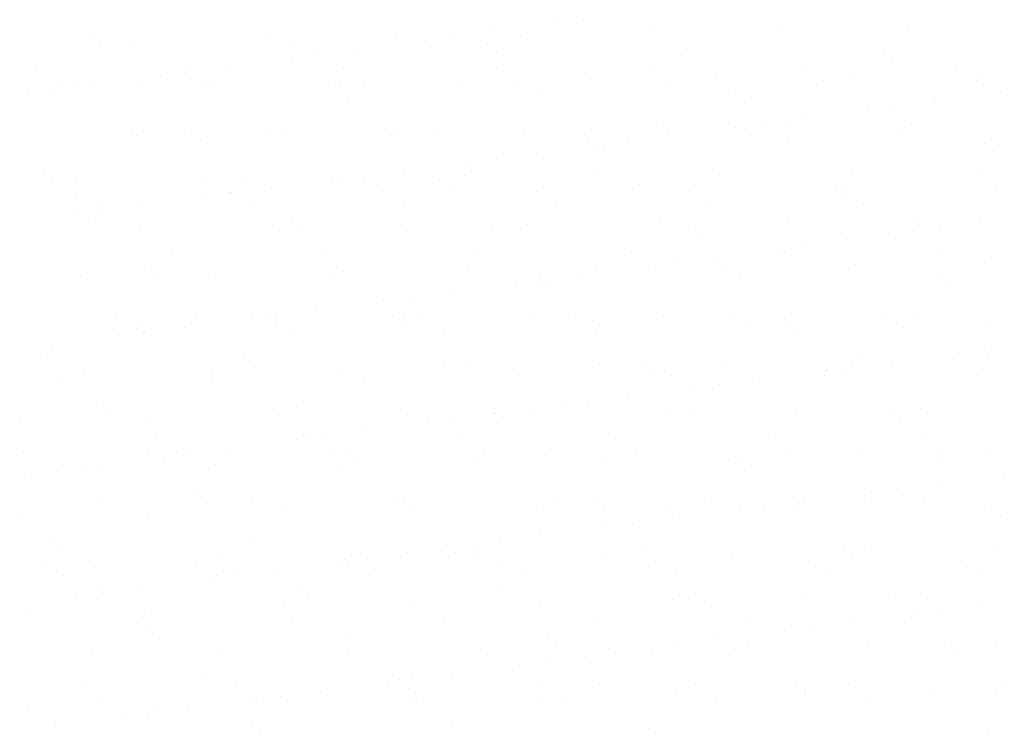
# Model space of a CAD drawing. Header units: metres. Extents: x 561538 to 562530, y 6580867 to 6581188.
# Tile 33 of 78: x 562507.832 to 562508.848, y 6580870.511 to 6580871.245. Entities that reach past the tile are written whole.
import ezdxf

# ---------------------------------------------------------------- set-up
doc = ezdxf.new("R2010")
doc.units = ezdxf.units.M
doc.layers.add('KLM_lõige', color=7, linetype='Continuous', lineweight=9)

msp = doc.modelspace()

# ---------------------------------------------------------------- linework, layer by layer
at = {"layer": 'KLM_lõige'}
for p, q in [((562508.4136, 6580871.2454), (562508.4136, 6580871.2454)), ((562508.3871, 6580871.2419), (562508.3871, 6580871.2419)), ((562508.6192, 6580871.2361), (562508.6192, 6580871.2361)), ((562508.7491, 6580871.2355), (562508.7491, 6580871.2355)), ((562507.9045, 6580871.226), (562507.9045, 6580871.226)), ((562508.0861, 6580871.2284), (562508.0861, 6580871.2284)), ((562508.2191, 6580871.2301), (562508.2191, 6580871.2301)), ((562508.2768, 6580871.2274), (562508.2768, 6580871.2274)), ((562508.3181, 6580871.2328), (562508.3181, 6580871.2328)), ((562508.349, 6580871.2294), (562508.349, 6580871.2294)), ((562508.4862, 6580871.2344), (562508.4862, 6580871.2344)), ((562507.9139, 6580871.2174), (562507.9139, 6580871.2174)), ((562507.9489, 6580871.2234), (562507.9489, 6580871.2234)), ((562508.1108, 6580871.2215), (562508.1108, 6580871.2215)), ((562508.1814, 6580871.2148), (562508.1814, 6580871.2148)), ((562508.2504, 6580871.2239), (562508.2504, 6580871.2239)), ((562508.3141, 6580871.2198), (562508.3141, 6580871.2198)), ((562508.5204, 6580871.2153), (562508.5204, 6580871.2153)), ((562508.1136, 6580871.2059), (562508.1136, 6580871.2059)), ((562508.1401, 6580871.2094), (562508.1401, 6580871.2094)), ((562508.3234, 6580871.2112), (562508.3234, 6580871.2112)), ((562508.7236, 6580871.2135), (562508.7236, 6580871.2135)), ((562508.733, 6580871.205), (562508.733, 6580871.205)), ((562507.8491, 6580871.1944), (562507.8491, 6580871.1944)), ((562508.0073, 6580871.1947), (562508.0073, 6580871.1947)), ((562508.0446, 6580871.1968), (562508.0446, 6580871.1968)), ((562508.1655, 6580871.195), (562508.1655, 6580871.195)), ((562508.3237, 6580871.1953), (562508.3237, 6580871.1953)), ((562508.4819, 6580871.1955), (562508.4819, 6580871.1955)), ((562508.6401, 6580871.1958), (562508.6401, 6580871.1958)), ((562508.7983, 6580871.1961), (562508.7983, 6580871.1961)), ((562507.9769, 6580871.1879), (562507.9769, 6580871.1879)), ((562508.0033, 6580871.1914), (562508.0033, 6580871.1914)), ((562508.4207, 6580871.1841), (562508.4207, 6580871.1841)), ((562508.6879, 6580871.1885), (562508.6879, 6580871.1885)), ((562508.8209, 6580871.1902), (562508.8209, 6580871.1902)), ((562507.8705, 6580871.1808), (562507.8705, 6580871.1808)), ((562507.8876, 6580871.1764), (562507.8876, 6580871.1764)), ((562507.9079, 6580871.1788), (562507.9079, 6580871.1788)), ((562507.9581, 6580871.1769), (562507.9581, 6580871.1769)), ((562508.0206, 6580871.1781), (562508.0206, 6580871.1781)), ((562508.0287, 6580871.181), (562508.0287, 6580871.181)), ((562508.1506, 6580871.1775), (562508.1506, 6580871.1775)), ((562508.1614, 6580871.1752), (562508.1614, 6580871.1752)), ((562508.1869, 6580871.1813), (562508.1869, 6580871.1813)), ((562508.2878, 6580871.1824), (562508.2878, 6580871.1824)), ((562508.3451, 6580871.1816), (562508.3451, 6580871.1816)), ((562508.5033, 6580871.1819), (562508.5033, 6580871.1819)), ((562508.5507, 6580871.1835), (562508.5507, 6580871.1835)), ((562508.6615, 6580871.1822), (562508.6615, 6580871.1822)), ((562508.8197, 6580871.1825), (562508.8197, 6580871.1825)), ((562507.8401, 6580871.1699), (562507.8401, 6580871.1699)), ((562507.8666, 6580871.1734), (562507.8666, 6580871.1734)), ((562508.1707, 6580871.1666), (562508.1707, 6580871.1666)), ((562508.3676, 6580871.1707), (562508.3676, 6580871.1707)), ((562508.5709, 6580871.1689), (562508.5709, 6580871.1689)), ((562508.7772, 6580871.1645), (562508.7772, 6580871.1645)), ((562508.8442, 6580871.1705), (562508.8442, 6580871.1705)), ((562508.5803, 6580871.1604), (562508.5803, 6580871.1604)), ((562508.7339, 6580871.156), (562508.7339, 6580871.156)), ((562508.7752, 6580871.1615), (562508.7752, 6580871.1615)), ((562508.6384, 6580871.1435), (562508.6384, 6580871.1435)), ((562508.7074, 6580871.1525), (562508.7074, 6580871.1525)), ((562508.4894, 6580871.1365), (562508.4894, 6580871.1365)), ((562508.5707, 6580871.1345), (562508.5707, 6580871.1345)), ((562508.5971, 6580871.138), (562508.5971, 6580871.138)), ((562508.6224, 6580871.1382), (562508.6224, 6580871.1382)), ((562508.7387, 6580871.1331), (562508.7387, 6580871.1331)), ((562508.7523, 6580871.1376), (562508.7523, 6580871.1376)), ((562507.9477, 6580871.1316), (562507.9477, 6580871.1316)), ((562507.9521, 6580871.1255), (562507.9521, 6580871.1255)), ((562508.0087, 6580871.1306), (562508.0087, 6580871.1306)), ((562508.0893, 6580871.1305), (562508.0893, 6580871.1305)), ((562508.1059, 6580871.1319), (562508.1059, 6580871.1319)), ((562508.2149, 6580871.1261), (562508.2149, 6580871.1261)), ((562508.2223, 6580871.1322), (562508.2223, 6580871.1322)), ((562508.2641, 6580871.1322), (562508.2641, 6580871.1322)), ((562508.3522, 6580871.1316), (562508.3522, 6580871.1316)), ((562508.4182, 6580871.1244), (562508.4182, 6580871.1244)), ((562508.4223, 6580871.1325), (562508.4223, 6580871.1325)), ((562508.5017, 6580871.1255), (562508.5017, 6580871.1255)), ((562508.5805, 6580871.1328), (562508.5805, 6580871.1328)), ((562508.018, 6580871.122), (562508.018, 6580871.122)), ((562508.4276, 6580871.1158), (562508.4276, 6580871.1158)), ((562508.434, 6580871.1165), (562508.434, 6580871.1165)), ((562508.4604, 6580871.12), (562508.4604, 6580871.12)), ((562508.6245, 6580871.1199), (562508.6245, 6580871.1199)), ((562508.8277, 6580871.1181), (562508.8277, 6580871.1181)), ((562508.365, 6580871.1075), (562508.365, 6580871.1075)), ((562508.8371, 6580871.1095), (562508.8371, 6580871.1095)), ((562508.2972, 6580871.0985), (562508.2972, 6580871.0985)), ((562508.3237, 6580871.102), (562508.3237, 6580871.102)), ((562508.8241, 6580871.0923), (562508.8241, 6580871.0923)), ((562507.8559, 6580871.086), (562507.8559, 6580871.086)), ((562508.1869, 6580871.084), (562508.1869, 6580871.084)), ((562508.2282, 6580871.0895), (562508.2282, 6580871.0895)), ((562508.291, 6580871.0846), (562508.291, 6580871.0846)), ((562508.4239, 6580871.0863), (562508.4239, 6580871.0863)), ((562508.5539, 6580871.0856), (562508.5539, 6580871.0856)), ((562508.6911, 6580871.0906), (562508.6911, 6580871.0906)), ((562507.8653, 6580871.0774), (562507.8653, 6580871.0774)), ((562507.8908, 6580871.0785), (562507.8908, 6580871.0785)), ((562508.0238, 6580871.0802), (562508.0238, 6580871.0802)), ((562508.0622, 6580871.0815), (562508.0622, 6580871.0815)), ((562508.1538, 6580871.0796), (562508.1538, 6580871.0796)), ((562508.1605, 6580871.0805), (562508.1605, 6580871.0805)), ((562508.2655, 6580871.0798), (562508.2655, 6580871.0798)), ((562508.4718, 6580871.0753), (562508.4718, 6580871.0753)), ((562508.675, 6580871.0735), (562508.675, 6580871.0735)), ((562507.8902, 6580871.0672), (562507.8902, 6580871.0672)), ((562508.0237, 6580871.0625), (562508.0237, 6580871.0625)), ((562508.0484, 6580871.0675), (562508.0484, 6580871.0675)), ((562508.0502, 6580871.066), (562508.0502, 6580871.066)), ((562508.0915, 6580871.0715), (562508.0915, 6580871.0715)), ((562508.2066, 6580871.0678), (562508.2066, 6580871.0678)), ((562508.2749, 6580871.0712), (562508.2749, 6580871.0712)), ((562508.3647, 6580871.0681), (562508.3647, 6580871.0681)), ((562508.5229, 6580871.0683), (562508.5229, 6580871.0683)), ((562508.6811, 6580871.0686), (562508.6811, 6580871.0686)), ((562508.6844, 6580871.065), (562508.6844, 6580871.065)), ((562508.8393, 6580871.0689), (562508.8393, 6580871.0689)), ((562507.9116, 6580871.0535), (562507.9116, 6580871.0535)), ((562507.9547, 6580871.0534), (562507.9547, 6580871.0534)), ((562508.0698, 6580871.0538), (562508.0698, 6580871.0538)), ((562508.228, 6580871.0541), (562508.228, 6580871.0541)), ((562508.3862, 6580871.0544), (562508.3862, 6580871.0544)), ((562508.5444, 6580871.0547), (562508.5444, 6580871.0547)), ((562508.7026, 6580871.055), (562508.7026, 6580871.055)), ((562507.887, 6580871.0445), (562507.887, 6580871.0445)), ((562507.9134, 6580871.048), (562507.9134, 6580871.048)), ((562507.9095, 6580871.0369), (562507.9095, 6580871.0369)), ((562508.0925, 6580871.0326), (562508.0925, 6580871.0326)), ((562508.1128, 6580871.0352), (562508.1128, 6580871.0352)), ((562508.2255, 6580871.0343), (562508.2255, 6580871.0343)), ((562508.3554, 6580871.0337), (562508.3554, 6580871.0337)), ((562508.4926, 6580871.0386), (562508.4926, 6580871.0386)), ((562508.6256, 6580871.0403), (562508.6256, 6580871.0403)), ((562508.7555, 6580871.0397), (562508.7555, 6580871.0397)), ((562508.822, 6580871.0361), (562508.822, 6580871.0361)), ((562507.9553, 6580871.0277), (562507.9553, 6580871.0277)), ((562508.1221, 6580871.0266), (562508.1221, 6580871.0266)), ((562508.3191, 6580871.0307), (562508.3191, 6580871.0307)), ((562508.5223, 6580871.029), (562508.5223, 6580871.029)), ((562508.7286, 6580871.0245), (562508.7286, 6580871.0245)), ((562508.7543, 6580871.0272), (562508.7543, 6580871.0272)), ((562508.7807, 6580871.0307), (562508.7807, 6580871.0307)), ((562508.5317, 6580871.0204), (562508.5317, 6580871.0204)), ((562508.644, 6580871.0127), (562508.644, 6580871.0127)), ((562508.6853, 6580871.0181), (562508.6853, 6580871.0181)), ((562507.9887, 6580871.0044), (562507.9887, 6580871.0044)), ((562508.1469, 6580871.0047), (562508.1469, 6580871.0047)), ((562508.3051, 6580871.005), (562508.3051, 6580871.005)), ((562508.4633, 6580871.0053), (562508.4633, 6580871.0053)), ((562508.6175, 6580871.0092), (562508.6175, 6580871.0092)), ((562508.6215, 6580871.0056), (562508.6215, 6580871.0056)), ((562508.7797, 6580871.0058), (562508.7797, 6580871.0058)), ((562507.9601, 6580870.9906), (562507.9601, 6580870.9906)), ((562508.4808, 6580870.9912), (562508.4808, 6580870.9912)), ((562508.5072, 6580870.9947), (562508.5072, 6580870.9947)), ((562508.5485, 6580871.0001), (562508.5485, 6580871.0001)), ((562508.6943, 6580870.9927), (562508.6943, 6580870.9927)), ((562508.8273, 6580870.9944), (562508.8273, 6580870.9944)), ((562507.894, 6580870.9807), (562507.894, 6580870.9807)), ((562507.9694, 6580870.982), (562507.9694, 6580870.982)), ((562508.027, 6580870.9824), (562508.027, 6580870.9824)), ((562508.157, 6580870.9817), (562508.157, 6580870.9817)), ((562508.1663, 6580870.9861), (562508.1663, 6580870.9861)), ((562508.2942, 6580870.9867), (562508.2942, 6580870.9867)), ((562508.3696, 6580870.9844), (562508.3696, 6580870.9844)), ((562508.4118, 6580870.9821), (562508.4118, 6580870.9821)), ((562508.4271, 6580870.9884), (562508.4271, 6580870.9884)), ((562508.5571, 6580870.9877), (562508.5571, 6580870.9877)), ((562508.344, 6580870.9732), (562508.344, 6580870.9732)), ((562508.3705, 6580870.9767), (562508.3705, 6580870.9767)), ((562508.379, 6580870.9758), (562508.379, 6580870.9758)), ((562508.5759, 6580870.9799), (562508.5759, 6580870.9799)), ((562508.7792, 6580870.9781), (562508.7792, 6580870.9781)), ((562508.275, 6580870.9641), (562508.275, 6580870.9641)), ((562508.7885, 6580870.9696), (562508.7885, 6580870.9696)), ((562508.2073, 6580870.9552), (562508.2073, 6580870.9552)), ((562508.2337, 6580870.9587), (562508.2337, 6580870.9587)), ((562507.9312, 6580870.94), (562507.9312, 6580870.94)), ((562508.0136, 6580870.9415), (562508.0136, 6580870.9415)), ((562508.0894, 6580870.9403), (562508.0894, 6580870.9403)), ((562508.097, 6580870.9407), (562508.097, 6580870.9407)), ((562508.1383, 6580870.9461), (562508.1383, 6580870.9461)), ((562508.2169, 6580870.9398), (562508.2169, 6580870.9398)), ((562508.2476, 6580870.9406), (562508.2476, 6580870.9406)), ((562508.4058, 6580870.9408), (562508.4058, 6580870.9408)), ((562508.4958, 6580870.9407), (562508.4958, 6580870.9407)), ((562508.564, 6580870.9411), (562508.564, 6580870.9411)), ((562508.6288, 6580870.9424), (562508.6288, 6580870.9424)), ((562508.7222, 6580870.9414), (562508.7222, 6580870.9414)), ((562508.7587, 6580870.9418), (562508.7587, 6580870.9418)), ((562507.9585, 6580870.9298), (562507.9585, 6580870.9298)), ((562508.0706, 6580870.9372), (562508.0706, 6580870.9372)), ((562508.0957, 6580870.9347), (562508.0957, 6580870.9347)), ((562508.2263, 6580870.9312), (562508.2263, 6580870.9312)), ((562508.2287, 6580870.9364), (562508.2287, 6580870.9364)), ((562508.3586, 6580870.9358), (562508.3586, 6580870.9358)), ((562508.4232, 6580870.9353), (562508.4232, 6580870.9353)), ((562508.6264, 6580870.9335), (562508.6264, 6580870.9335)), ((562507.9526, 6580870.9263), (562507.9526, 6580870.9263)), ((562507.9603, 6580870.9226), (562507.9603, 6580870.9226)), ((562508.0016, 6580870.9281), (562508.0016, 6580870.9281)), ((562508.1108, 6580870.9266), (562508.1108, 6580870.9266)), ((562508.269, 6580870.9269), (562508.269, 6580870.9269)), ((562508.4272, 6580870.9272), (562508.4272, 6580870.9272)), ((562508.5854, 6580870.9275), (562508.5854, 6580870.9275)), ((562508.6358, 6580870.925), (562508.6358, 6580870.925)), ((562508.7436, 6580870.9278), (562508.7436, 6580870.9278)), ((562508.8327, 6580870.9291), (562508.8327, 6580870.9291)), ((562507.8648, 6580870.9101), (562507.8648, 6580870.9101)), ((562507.9338, 6580870.9192), (562507.9338, 6580870.9192)), ((562508.8011, 6580870.9018), (562508.8011, 6580870.9018)), ((562508.8276, 6580870.9053), (562508.8276, 6580870.9053)), ((562507.8609, 6580870.8969), (562507.8609, 6580870.8969)), ((562508.0642, 6580870.8952), (562508.0642, 6580870.8952)), ((562508.2705, 6580870.8907), (562508.2705, 6580870.8907)), ((562508.4303, 6580870.8905), (562508.4303, 6580870.8905)), ((562508.4737, 6580870.889), (562508.4737, 6580870.889)), ((562508.5603, 6580870.8899), (562508.5603, 6580870.8899)), ((562508.6975, 6580870.8948), (562508.6975, 6580870.8948)), ((562508.7321, 6580870.8927), (562508.7321, 6580870.8927)), ((562508.8305, 6580870.8965), (562508.8305, 6580870.8965)), ((562507.8972, 6580870.8828), (562507.8972, 6580870.8828)), ((562508.0302, 6580870.8845), (562508.0302, 6580870.8845)), ((562508.0736, 6580870.8866), (562508.0736, 6580870.8866)), ((562508.1602, 6580870.8839), (562508.1602, 6580870.8839)), ((562508.2974, 6580870.8888), (562508.2974, 6580870.8888)), ((562508.4831, 6580870.8804), (562508.4831, 6580870.8804)), ((562508.6644, 6580870.8838), (562508.6644, 6580870.8838)), ((562508.68, 6580870.8845), (562508.68, 6580870.8845)), ((562508.6908, 6580870.8873), (562508.6908, 6580870.8873)), ((562507.8715, 6580870.8769), (562507.8715, 6580870.8769)), ((562508.0297, 6580870.8772), (562508.0297, 6580870.8772)), ((562508.1879, 6580870.8775), (562508.1879, 6580870.8775)), ((562508.3461, 6580870.8778), (562508.3461, 6580870.8778)), ((562508.5043, 6580870.8781), (562508.5043, 6580870.8781)), ((562508.5541, 6580870.8693), (562508.5541, 6580870.8693)), ((562508.5954, 6580870.8747), (562508.5954, 6580870.8747)), ((562508.6625, 6580870.8784), (562508.6625, 6580870.8784)), ((562508.8207, 6580870.8786), (562508.8207, 6580870.8786)), ((562508.5276, 6580870.8658), (562508.5276, 6580870.8658)), ((562507.9115, 6580870.8506), (562507.9115, 6580870.8506)), ((562508.4173, 6580870.8513), (562508.4173, 6580870.8513)), ((562508.4586, 6580870.8567), (562508.4586, 6580870.8567)), ((562507.9208, 6580870.842), (562507.9208, 6580870.842)), ((562508.1178, 6580870.8461), (562508.1178, 6580870.8461)), ((562508.2319, 6580870.8385), (562508.2319, 6580870.8385)), ((562508.321, 6580870.8444), (562508.321, 6580870.8444)), ((562508.3219, 6580870.8387), (562508.3219, 6580870.8387)), ((562508.3909, 6580870.8478), (562508.3909, 6580870.8478)), ((562508.499, 6580870.8429), (562508.499, 6580870.8429)), ((562508.5273, 6580870.8399), (562508.5273, 6580870.8399)), ((562508.632, 6580870.8446), (562508.632, 6580870.8446)), ((562508.7306, 6580870.8381), (562508.7306, 6580870.8381)), ((562508.7619, 6580870.8439), (562508.7619, 6580870.8439)), ((562507.8317, 6580870.8325), (562507.8317, 6580870.8325)), ((562507.9617, 6580870.8319), (562507.9617, 6580870.8319)), ((562508.0989, 6580870.8368), (562508.0989, 6580870.8368)), ((562508.2541, 6580870.8298), (562508.2541, 6580870.8298)), ((562508.2806, 6580870.8333), (562508.2806, 6580870.8333)), ((562508.3304, 6580870.8358), (562508.3304, 6580870.8358)), ((562508.3618, 6580870.8379), (562508.3618, 6580870.8379)), ((562508.7399, 6580870.8296), (562508.7399, 6580870.8296)), ((562508.1851, 6580870.8207), (562508.1851, 6580870.8207)), ((562507.9722, 6580870.8128), (562507.9722, 6580870.8128)), ((562508.1174, 6580870.8118), (562508.1174, 6580870.8118)), ((562508.1304, 6580870.8131), (562508.1304, 6580870.8131)), ((562508.1438, 6580870.8153), (562508.1438, 6580870.8153)), ((562508.2886, 6580870.8133), (562508.2886, 6580870.8133)), ((562508.4468, 6580870.8136), (562508.4468, 6580870.8136)), ((562508.605, 6580870.8139), (562508.605, 6580870.8139)), ((562508.7632, 6580870.8142), (562508.7632, 6580870.8142)), ((562507.8354, 6580870.7988), (562507.8354, 6580870.7988)), ((562507.965, 6580870.8015), (562507.965, 6580870.8015)), ((562507.9936, 6580870.7991), (562507.9936, 6580870.7991)), ((562508.0484, 6580870.8027), (562508.0484, 6580870.8027)), ((562508.1518, 6580870.7994), (562508.1518, 6580870.7994)), ((562508.1683, 6580870.7998), (562508.1683, 6580870.7998)), ((562508.31, 6580870.7997), (562508.31, 6580870.7997)), ((562508.4682, 6580870.8), (562508.4682, 6580870.8)), ((562508.6264, 6580870.8003), (562508.6264, 6580870.8003)), ((562508.7846, 6580870.8006), (562508.7846, 6580870.8006)), ((562508.8337, 6580870.7986), (562508.8337, 6580870.7986)), ((562507.9807, 6580870.7938), (562507.9807, 6580870.7938)), ((562508.0071, 6580870.7973), (562508.0071, 6580870.7973)), ((562508.1777, 6580870.7912), (562508.1777, 6580870.7912)), ((562508.3006, 6580870.7909), (562508.3006, 6580870.7909)), ((562508.3746, 6580870.7953), (562508.3746, 6580870.7953)), ((562508.4335, 6580870.7926), (562508.4335, 6580870.7926)), ((562508.5635, 6580870.792), (562508.5635, 6580870.792)), ((562508.5779, 6580870.7935), (562508.5779, 6580870.7935)), ((562508.7007, 6580870.7969), (562508.7007, 6580870.7969)), ((562508.7841, 6580870.7891), (562508.7841, 6580870.7891)), ((562507.8704, 6580870.7793), (562507.8704, 6580870.7793)), ((562507.9004, 6580870.7849), (562507.9004, 6580870.7849)), ((562507.9117, 6580870.7847), (562507.9117, 6580870.7847)), ((562508.0334, 6580870.7866), (562508.0334, 6580870.7866)), ((562508.1634, 6580870.786), (562508.1634, 6580870.786)), ((562508.5872, 6580870.785), (562508.5872, 6580870.785)), ((562507.8439, 6580870.7758), (562507.8439, 6580870.7758)), ((562508.7789, 6580870.7674), (562508.7789, 6580870.7674)), ((562508.8479, 6580870.7765), (562508.8479, 6580870.7765)), ((562508.7112, 6580870.7585), (562508.7112, 6580870.7585)), ((562508.7376, 6580870.7619), (562508.7376, 6580870.7619)), ((562507.9126, 6580870.7497), (562507.9126, 6580870.7497)), ((562508.0156, 6580870.7552), (562508.0156, 6580870.7552)), ((562508.0708, 6580870.75), (562508.0708, 6580870.75)), ((562508.2219, 6580870.7507), (562508.2219, 6580870.7507)), ((562508.2289, 6580870.7503), (562508.2289, 6580870.7503)), ((562508.3871, 6580870.7506), (562508.3871, 6580870.7506)), ((562508.4251, 6580870.749), (562508.4251, 6580870.749)), ((562508.5453, 6580870.7509), (562508.5453, 6580870.7509)), ((562508.6352, 6580870.7467), (562508.6352, 6580870.7467)), ((562508.6422, 6580870.7494), (562508.6422, 6580870.7494)), ((562508.7035, 6580870.7511), (562508.7035, 6580870.7511)), ((562508.025, 6580870.7466), (562508.025, 6580870.7466)), ((562508.1021, 6580870.739), (562508.1021, 6580870.739)), ((562508.2351, 6580870.7407), (562508.2351, 6580870.7407)), ((562508.365, 6580870.74), (562508.365, 6580870.74)), ((562508.4345, 6580870.7404), (562508.4345, 6580870.7404)), ((562508.5022, 6580870.745), (562508.5022, 6580870.745)), ((562508.5745, 6580870.7405), (562508.5745, 6580870.7405)), ((562508.6009, 6580870.7439), (562508.6009, 6580870.7439)), ((562508.6314, 6580870.7445), (562508.6314, 6580870.7445)), ((562508.7651, 6580870.7461), (562508.7651, 6580870.7461)), ((562508.8347, 6580870.7427), (562508.8347, 6580870.7427)), ((562507.8349, 6580870.7346), (562507.8349, 6580870.7346)), ((562507.9649, 6580870.734), (562507.9649, 6580870.734)), ((562508.5055, 6580870.7314), (562508.5055, 6580870.7314)), ((562508.8441, 6580870.7341), (562508.8441, 6580870.7341)), ((562508.4377, 6580870.7225), (562508.4377, 6580870.7225)), ((562508.4642, 6580870.7259), (562508.4642, 6580870.7259)), ((562507.8629, 6580870.7106), (562507.8629, 6580870.7106)), ((562508.0692, 6580870.7061), (562508.0692, 6580870.7061)), ((562508.3274, 6580870.7079), (562508.3274, 6580870.7079)), ((562508.3687, 6580870.7134), (562508.3687, 6580870.7134)), ((562507.8723, 6580870.702), (562507.8723, 6580870.702)), ((562508.2724, 6580870.7044), (562508.2724, 6580870.7044)), ((562508.301, 6580870.7044), (562508.301, 6580870.7044)), ((562508.4787, 6580870.6999), (562508.4787, 6580870.6999)), ((562508.682, 6580870.6981), (562508.682, 6580870.6981)), ((562508.7039, 6580870.699), (562508.7039, 6580870.699)), ((562508.8369, 6580870.7007), (562508.8369, 6580870.7007)), ((562507.9036, 6580870.687), (562507.9036, 6580870.687)), ((562508.0366, 6580870.6887), (562508.0366, 6580870.6887)), ((562508.1642, 6580870.6864), (562508.1642, 6580870.6864)), ((562508.1666, 6580870.6881), (562508.1666, 6580870.6881)), ((562508.1714, 6580870.6859), (562508.1714, 6580870.6859)), ((562508.1907, 6580870.6899), (562508.1907, 6580870.6899)), ((562508.232, 6580870.6954), (562508.232, 6580870.6954)), ((562508.2818, 6580870.6958), (562508.2818, 6580870.6958)), ((562508.3038, 6580870.693), (562508.3038, 6580870.693)), ((562508.3296, 6580870.6861), (562508.3296, 6580870.6861)), ((562508.4367, 6580870.6947), (562508.4367, 6580870.6947)), ((562508.4878, 6580870.6864), (562508.4878, 6580870.6864)), ((562508.5667, 6580870.6941), (562508.5667, 6580870.6941)), ((562508.646, 6580870.6867), (562508.646, 6580870.6867)), ((562508.6913, 6580870.6896), (562508.6913, 6580870.6896)), ((562508.8042, 6580870.687), (562508.8042, 6580870.687)), ((562507.855, 6580870.6853), (562507.855, 6580870.6853)), ((562508.0132, 6580870.6856), (562508.0132, 6580870.6856)), ((562508.0952, 6580870.6774), (562508.0952, 6580870.6774)), ((562507.8765, 6580870.6716), (562507.8765, 6580870.6716)), ((562508.0275, 6580870.6684), (562508.0275, 6580870.6684)), ((562508.0347, 6580870.6719), (562508.0347, 6580870.6719)), ((562508.0539, 6580870.6719), (562508.0539, 6580870.6719)), ((562508.1929, 6580870.6722), (562508.1929, 6580870.6722)), ((562508.3511, 6580870.6725), (562508.3511, 6580870.6725)), ((562508.5093, 6580870.6728), (562508.5093, 6580870.6728)), ((562508.6675, 6580870.6731), (562508.6675, 6580870.6731)), ((562508.8257, 6580870.6734), (562508.8257, 6580870.6734)), ((562507.9164, 6580870.6615), (562507.9164, 6580870.6615)), ((562507.9585, 6580870.6594), (562507.9585, 6580870.6594)), ((562508.1197, 6580870.6598), (562508.1197, 6580870.6598)), ((562508.326, 6580870.6553), (562508.326, 6580870.6553)), ((562507.8908, 6580870.6504), (562507.8908, 6580870.6504)), ((562507.9172, 6580870.6539), (562507.9172, 6580870.6539)), ((562508.1291, 6580870.6512), (562508.1291, 6580870.6512)), ((562508.5054, 6580870.6471), (562508.5054, 6580870.6471)), ((562508.5293, 6580870.6536), (562508.5293, 6580870.6536)), ((562508.6384, 6580870.6488), (562508.6384, 6580870.6488)), ((562508.7355, 6580870.6491), (562508.7355, 6580870.6491)), ((562508.7683, 6580870.6482), (562508.7683, 6580870.6482)), ((562507.8381, 6580870.6368), (562507.8381, 6580870.6368)), ((562507.9681, 6580870.6361), (562507.9681, 6580870.6361)), ((562508.1053, 6580870.6411), (562508.1053, 6580870.6411)), ((562508.2383, 6580870.6428), (562508.2383, 6580870.6428)), ((562508.3682, 6580870.6422), (562508.3682, 6580870.6422)), ((562508.5386, 6580870.645), (562508.5386, 6580870.645)), ((562508.7845, 6580870.6366), (562508.7845, 6580870.6366)), ((562508.8258, 6580870.642), (562508.8258, 6580870.642)), ((562508.758, 6580870.6331), (562508.758, 6580870.6331)), ((562507.9536, 6580870.6225), (562507.9536, 6580870.6225)), ((562507.967, 6580870.6152), (562507.967, 6580870.6152)), ((562508.1118, 6580870.6228), (562508.1118, 6580870.6228)), ((562508.27, 6580870.6231), (562508.27, 6580870.6231)), ((562508.4282, 6580870.6234), (562508.4282, 6580870.6234)), ((562508.5864, 6580870.6236), (562508.5864, 6580870.6236)), ((562508.6213, 6580870.6151), (562508.6213, 6580870.6151)), ((562508.6477, 6580870.6186), (562508.6477, 6580870.6186)), ((562508.689, 6580870.624), (562508.689, 6580870.624)), ((562508.7446, 6580870.6239), (562508.7446, 6580870.6239)), ((562507.9764, 6580870.6066), (562507.9764, 6580870.6066)), ((562508.1733, 6580870.6107), (562508.1733, 6580870.6107)), ((562508.3766, 6580870.609), (562508.3766, 6580870.609)), ((562508.5523, 6580870.606), (562508.5523, 6580870.606)), ((562508.5828, 6580870.6045), (562508.5828, 6580870.6045)), ((562508.307, 6580870.5951), (562508.307, 6580870.5951)), ((562508.3859, 6580870.6004), (562508.3859, 6580870.6004)), ((562508.4399, 6580870.5968), (562508.4399, 6580870.5968)), ((562508.4846, 6580870.5971), (562508.4846, 6580870.5971)), ((562508.511, 6580870.6006), (562508.511, 6580870.6006)), ((562508.5699, 6580870.5962), (562508.5699, 6580870.5962)), ((562508.7071, 6580870.6012), (562508.7071, 6580870.6012)), ((562508.7861, 6580870.6027), (562508.7861, 6580870.6027)), ((562508.8401, 6580870.6029), (562508.8401, 6580870.6029)), ((562507.9068, 6580870.5891), (562507.9068, 6580870.5891)), ((562508.0398, 6580870.5908), (562508.0398, 6580870.5908)), ((562508.1698, 6580870.5902), (562508.1698, 6580870.5902)), ((562508.4156, 6580870.588), (562508.4156, 6580870.588)), ((562508.7955, 6580870.5941), (562508.7955, 6580870.5941)), ((562508.3478, 6580870.5791), (562508.3478, 6580870.5791)), ((562508.3743, 6580870.5826), (562508.3743, 6580870.5826)), ((562508.0206, 6580870.5661), (562508.0206, 6580870.5661)), ((562508.2238, 6580870.5644), (562508.2238, 6580870.5644)), ((562508.2375, 6580870.5646), (562508.2375, 6580870.5646)), ((562508.2788, 6580870.57), (562508.2788, 6580870.57)), ((562507.8961, 6580870.5581), (562507.8961, 6580870.5581)), ((562508.0543, 6580870.5584), (562508.0543, 6580870.5584)), ((562508.2111, 6580870.5611), (562508.2111, 6580870.5611)), ((562508.2125, 6580870.5586), (562508.2125, 6580870.5586)), ((562508.2332, 6580870.5558), (562508.2332, 6580870.5558)), ((562508.3707, 6580870.5589), (562508.3707, 6580870.5589)), ((562508.4301, 6580870.5599), (562508.4301, 6580870.5599)), ((562508.5289, 6580870.5592), (562508.5289, 6580870.5592)), ((562508.6334, 6580870.5581), (562508.6334, 6580870.5581)), ((562508.6871, 6580870.5595), (562508.6871, 6580870.5595)), ((562508.8397, 6580870.5537), (562508.8397, 6580870.5537)), ((562508.8453, 6580870.5598), (562508.8453, 6580870.5598)), ((562507.9175, 6580870.5444), (562507.9175, 6580870.5444)), ((562508.0757, 6580870.5447), (562508.0757, 6580870.5447)), ((562508.1008, 6580870.5466), (562508.1008, 6580870.5466)), ((562508.1421, 6580870.552), (562508.1421, 6580870.552)), ((562508.2339, 6580870.545), (562508.2339, 6580870.545)), ((562508.2415, 6580870.5449), (562508.2415, 6580870.5449)), ((562508.3714, 6580870.5443), (562508.3714, 6580870.5443)), ((562508.3921, 6580870.5453), (562508.3921, 6580870.5453)), ((562508.5086, 6580870.5492), (562508.5086, 6580870.5492)), ((562508.5503, 6580870.5456), (562508.5503, 6580870.5456)), ((562508.6416, 6580870.5509), (562508.6416, 6580870.5509)), ((562508.6428, 6580870.5496), (562508.6428, 6580870.5496)), ((562508.7085, 6580870.5459), (562508.7085, 6580870.5459)), ((562508.7715, 6580870.5503), (562508.7715, 6580870.5503)), ((562507.8413, 6580870.5389), (562507.8413, 6580870.5389)), ((562507.9713, 6580870.5383), (562507.9713, 6580870.5383)), ((562508.0053, 6580870.534), (562508.0053, 6580870.534)), ((562508.0743, 6580870.5431), (562508.0743, 6580870.5431)), ((562508.1085, 6580870.5432), (562508.1085, 6580870.5432)), ((562507.9376, 6580870.5251), (562507.9376, 6580870.5251)), ((562507.964, 6580870.5286), (562507.964, 6580870.5286)), ((562507.8679, 6580870.5215), (562507.8679, 6580870.5215)), ((562507.8686, 6580870.516), (562507.8686, 6580870.516)), ((562508.0711, 6580870.5198), (562508.0711, 6580870.5198)), ((562508.2774, 6580870.5153), (562508.2774, 6580870.5153)), ((562508.4807, 6580870.5136), (562508.4807, 6580870.5136)), ((562508.0805, 6580870.5112), (562508.0805, 6580870.5112)), ((562508.8313, 6580870.5112), (562508.8313, 6580870.5112))]:
    msp.add_line(p, q, dxfattribs=at)

doc.saveas('drawing.dxf')
